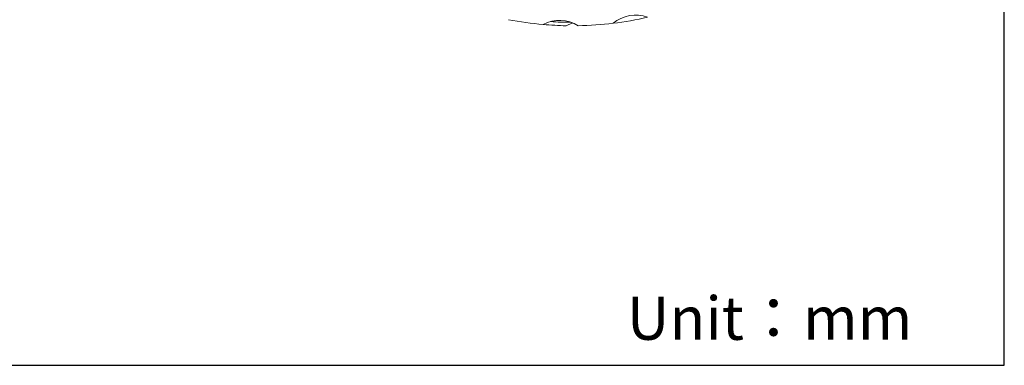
# Model space of a CAD drawing. Header units: millimetres. Extents: x 2789 to 5289, y -3142 to -1142.
# Tile 14 of 21: x 4152 to 5289, y -3142 to -2742. Entities that reach past the tile are written whole.
import ezdxf

# ---------------------------------------------------------------- set-up
doc = ezdxf.new("R2010")
doc.units = ezdxf.units.MM
doc.layers.add('標注線', color=7, linetype='Continuous')
doc.styles.get("Standard").update_dxf_attribs({"font": 'simsun.ttc'})

msp = doc.modelspace()

# ---------------------------------------------------------------- linework, layer by layer
at = {"lineweight": 18}
for centre, radius, start, end in [((4863.4183, -2776.74375), 40, 69.6794213, 130.3205787), ((4790.48607, -2363.12449), 386, 277.00122606, 282.99868701), ((4790.48607, -2363.12449), 386, 258.99878542, 265.00121458), ((4775.82828, -2782.86864), 40, 57.6794213, 118.3205787), ((4790.48607, -2363.12449), 386, 265.00122417, 268.91333249), ((4790.48607, -2363.12449), 382, 266.2132595, 269.78667428), ((4790.48607, -2363.12449), 386, 270.99878542, 277.00121458)]:
    msp.add_arc(centre, radius, start, end, dxfattribs=at)
msp.add_open_spline([(4783.16566, -2749.05507), (4784.27889, -2748.4968), (4786.51213, -2747.46366), (4788.97915, -2746.49939), (4790.32439, -2746.02769), (4790.55898, -2745.94705)], degree=3, knots=[0, 0, 0, 0, 0.4521878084, 0.9043756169, 1, 1, 1, 1], dxfattribs=at)
at = {"layer": '標注線'}
for p, q in [((5289.36266, -3141.7867), (5289.36266, -1141.7867)), ((2789.36266, -3141.7867), (5289.36266, -3141.7867)), ((5289.36266, -3141.7867), (5289.36266, -3141.7867))]:
    msp.add_line(p, q, dxfattribs=at)

# ---------------------------------------------------------------- texts
at = {"layer": '標注線', "insert": (4853.33994, -3062.25373), "char_height": 50, "attachment_point": 1}
msp.add_mtext_dynamic_manual_height_columns('Unit：mm', width=366.2465931, gutter_width=12.5, heights=[0], dxfattribs=at)

doc.saveas('drawing.dxf')
